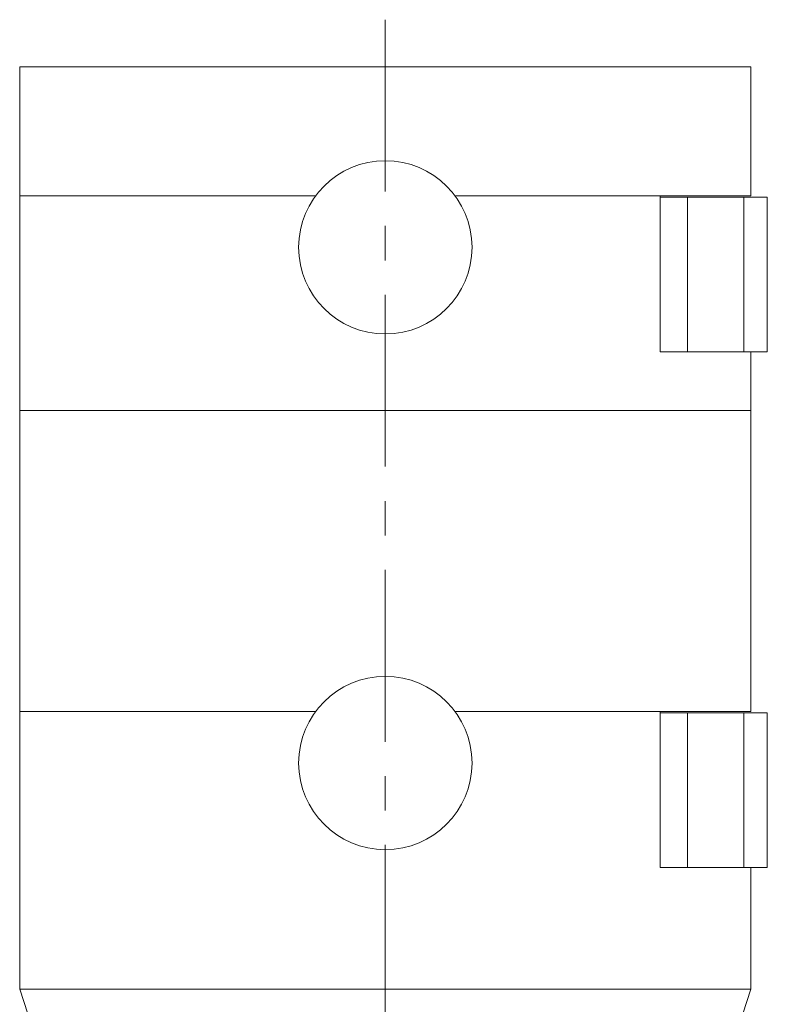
# Model space of a CAD drawing. Header units: inches. Extents: x 1.8 to 31.6, y 1.9 to 20.6.
# Tile 19 of 81: x 7 to 9.2, y 10.7 to 13.5. Entities that reach past the tile are written whole.
import ezdxf

# ---------------------------------------------------------------- set-up
doc = ezdxf.new("R2010")
doc.units = ezdxf.units.IN
doc.header["$MEASUREMENT"] = 0
doc.linetypes.add('CENTERX2', pattern=[0.8, 0.5, -0.1, 0.1, -0.1])

msp = doc.modelspace()

# ---------------------------------------------------------------- linework, layer by layer
at = {"color": 7, "linetype": 'CENTERX2', "lineweight": 0}
msp.add_line((8.0523, 13.5456), (8.0523, 7.7055), dxfattribs=at)
at = {"color": 7, "linetype": 'Continuous', "lineweight": 15}
for p, q in [((6.9898, 13.4085), (6.9898, 13.0335)), ((6.9898, 13.4085), (9.1148, 13.4085)), ((9.1148, 13.0335), (9.1148, 13.4085)), ((6.9898, 13.0335), (6.9898, 12.4085)), ((6.9898, 13.0335), (7.8498, 13.0335)), ((8.2548, 13.0335), (8.8507, 13.0335)), ((8.8507, 13.0335), (9.1148, 13.0335)), ((8.8507, 12.5795), (8.8507, 13.0335)), ((8.8507, 13.0296), (8.9309, 13.0296)), ((8.9309, 13.0296), (8.9309, 12.5795)), ((8.9309, 13.0296), (9.0937, 13.0296)), ((9.0937, 13.0296), (9.0937, 12.5795)), ((9.0937, 13.0296), (9.1623, 13.0296)), ((9.1623, 13.0296), (9.1623, 12.5795)), ((8.8507, 12.5795), (8.8516, 12.5795)), ((8.8516, 12.5795), (8.9309, 12.5795)), ((8.9309, 12.5795), (9.0937, 12.5795)), ((9.0937, 12.5795), (9.1623, 12.5795)), ((9.1148, 12.4085), (9.1148, 12.5795)), ((6.9898, 12.4085), (6.9898, 11.5335)), ((6.9898, 12.4085), (9.1148, 12.4085)), ((9.1148, 11.5335), (9.1148, 12.4085)), ((6.9898, 11.5335), (6.9898, 10.7259)), ((6.9898, 11.5335), (7.8498, 11.5335)), ((8.2548, 11.5335), (8.8507, 11.5335)), ((8.8507, 11.5335), (9.1148, 11.5335)), ((8.8507, 11.0795), (8.8507, 11.5335)), ((8.8507, 11.5296), (8.9309, 11.5296)), ((8.9309, 11.5296), (8.9309, 11.0795)), ((8.9309, 11.5296), (9.0937, 11.5296)), ((9.0937, 11.5296), (9.0937, 11.0795)), ((9.0937, 11.5296), (9.1623, 11.5296)), ((9.1623, 11.5296), (9.1623, 11.0795)), ((8.8507, 11.0795), (8.8516, 11.0795)), ((8.8516, 11.0795), (8.9309, 11.0795)), ((8.9309, 11.0795), (9.0937, 11.0795)), ((9.0937, 11.0795), (9.1623, 11.0795)), ((9.1148, 10.7259), (9.1148, 11.0795)), ((6.9898, 10.7259), (7.0523, 10.5335)), ((9.1148, 10.7259), (6.9898, 10.7259)), ((9.0523, 10.5335), (9.1148, 10.7259))]:
    msp.add_line(p, q, dxfattribs=at)
for centre in [(8.0523, 12.8835), (8.0523, 11.3835)]:
    msp.add_circle(centre, 0.252, dxfattribs=at)

doc.saveas('drawing.dxf')
